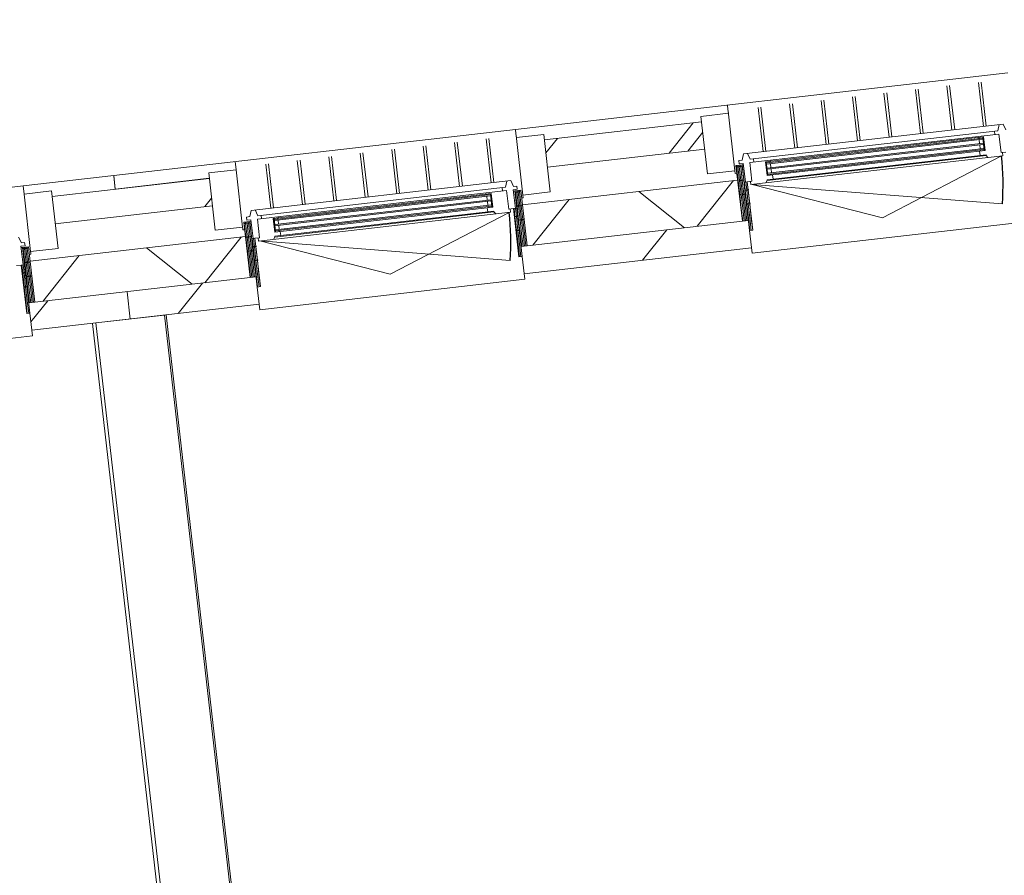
# Model space of a CAD drawing. Header units: metres. Extents: x 136266 to 136452, y 453403 to 453560.
# Tile 108 of 133: x 136324.49 to 136328.07, y 453519.94 to 453523.05. Entities that reach past the tile are written whole.
import ezdxf

# ---------------------------------------------------------------- set-up
doc = ezdxf.new("R2010")
doc.units = ezdxf.units.M
for name, color, linetype, lineweight in [('A-DETL-BEBOUWING', 253, 'Continuous', 9), ('A-DETL-GENF-4', 252, 'Continuous', 9), ('A-FLOR', 192, 'Continuous', 5)]:
    doc.layers.add(name, color=color, linetype=linetype, lineweight=lineweight)
pattern_1 = [(76.77799999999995, (1020.113961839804, 631.9547653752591), (-389.3964602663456, 91.4898722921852), [])]

# ---------------------------------------------------------------- blocks, each defined once
blk = doc.blocks.new('859-DO-0010 29-09-2022')
at = {"layer": 'A-DETL-BEBOUWING'}
h = blk.add_hatch(dxfattribs=at)
h.set_pattern_fill('FP_1444', color=256, angle=44.99999999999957, style=0, pattern_type=2)
h.set_pattern_definition([(256.7779999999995, (38612.97080786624, 77203.27247943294), (389.3964602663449, -91.48987229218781), []), (256.7779999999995, (37592.85684602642, 76571.31771405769), (389.3964602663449, -91.48987229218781), [])])
h.paths.add_polyline_path([(36369.95930916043, 75696.10468981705), (36662.17945400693, 75877.13355338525), (36609.51651187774, 75962.14305006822), (36317.29636703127, 75781.11418650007), (36361.62961576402, 75709.550635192)])
h.paths.add_polyline_path([(37703.54578837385, 76522.25459446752), (38192.35039430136, 76825.06651171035), (38139.68745217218, 76910.07600839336), (37650.88284624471, 76607.26409115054), (37677.21431730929, 76564.75934280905)])
h.paths.add_polyline_path([(39233.7167286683, 77470.18755279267), (39722.52133459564, 77772.99947003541), (39669.85839246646, 77858.00896671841), (39570.14225285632, 77796.23533560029), (39580.14821186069, 77780.08353123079), (39401.62826882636, 77669.49135275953), (39391.09568040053, 77685.31691293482), (39181.05378653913, 77555.1970494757), (39207.38525760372, 77512.69230113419)])
h.paths.add_polyline_path([(40763.8876689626, 78418.12051111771), (40954.45020213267, 78536.17301169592), (40908.64572223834, 78625.43129014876), (40711.22472683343, 78503.13000780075), (40737.55619789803, 78460.62525945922)])
h = blk.add_hatch(dxfattribs=at)
h.set_pattern_fill('FP_1445', color=256, angle=44.9999999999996, style=0, pattern_type=2)
h.set_pattern_definition([(256.7779999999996, (38723.74898463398, 77007.22288170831), (412.9549461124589, -97.02500956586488), []), (346.7779999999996, (38723.74898463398, 77007.22288170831), (97.02500956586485, 412.9549461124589), [])])
h.paths.add_polyline_path([(36514.78240001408, 75462.32857393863), (36897.11261134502, 75699.18015616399), (36818.11819815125, 75826.6944011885), (36435.78798682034, 75589.84281896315), (36486.82058791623, 75507.46504897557)])
h.paths.add_polyline_path([(37758.258812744, 76232.65575993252), (38427.28355163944, 76647.11311448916), (38348.28913844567, 76774.62735951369), (37679.26439955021, 76360.17000495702), (37691.70806603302, 76340.08320802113)])
h.paths.add_polyline_path([(39288.42975303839, 77180.58871825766), (39908.14898385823, 77564.50156637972), (39829.15457066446, 77692.01581140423), (39210.65374399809, 77306.13619272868), (39244.74229376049, 77251.10982426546)])
h.paths.add_polyline_path([(40867.90620140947, 78159.06618301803), (41080.4163496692, 78290.71511727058), (41011.70962982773, 78424.60253494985), (40788.91178821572, 78286.58042804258), (40839.15818438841, 78205.47176460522)])
h = blk.add_hatch(color=256, dxfattribs=at)
h.paths.add_polyline_path([(38440.54316206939, 76836.48360516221), (38452.44449160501, 76843.85641706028), (38450.33797391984, 76847.2567969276), (38438.43664438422, 76839.88398502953)])
h.paths.add_polyline_path([(38416.31820868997, 76875.58797363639), (38428.2195382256, 76882.96078553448), (38426.11302054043, 76886.36116540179), (38414.21169100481, 76878.98835350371)])
h.paths.add_polyline_path([(39101.06695129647, 77245.67466550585), (39112.96828083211, 77253.04747740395), (39110.86176314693, 77256.44785727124), (39098.96043361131, 77249.07504537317)])
h.paths.add_polyline_path([(39076.84199791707, 77284.77903398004), (39088.74332745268, 77292.15184587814), (39086.63680976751, 77295.55222574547), (39074.7354802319, 77288.17941384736)])
for points in [[(38418.42472637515, 76872.18759376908), (39090.84984513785, 77288.75146601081), (39088.74332745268, 77292.15184587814), (38416.31820868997, 76875.58797363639)], [(38428.43068537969, 76856.03578939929), (39100.8558041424, 77272.59966164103), (39098.74928645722, 77276.00004150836), (38426.32416769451, 76859.43616926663)], [(38438.43664438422, 76839.88398502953), (39110.86176314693, 77256.44785727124), (39108.75524546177, 77259.84823713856), (38436.33012669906, 76843.28436489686)], [(36888.25378608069, 75924.25463544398), (37560.67890484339, 76340.81850768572), (37558.57238715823, 76344.21888755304), (36886.14726839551, 75927.65501531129)], [(36898.25974508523, 75908.1028310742), (37570.68486384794, 76324.66670331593), (37568.57834616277, 76328.06708318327), (36896.15322740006, 75911.50321094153)], [(36908.26570408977, 75891.95102670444), (37580.69082285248, 76308.51489894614), (37578.58430516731, 76311.91527881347), (36906.15918640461, 75895.35140657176)]]:
    blk.add_hatch(color=256, dxfattribs=at).paths.add_polyline_path(points)
h = blk.add_hatch(dxfattribs=at)
h.set_pattern_fill('FP_939', color=256, style=0, pattern_type=2)
h.set_pattern_definition([(121.778, (38469.54358206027, 76671.50070827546), (43.1848243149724, 26.75277460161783), [50.8, 0, 0, 0]), (121.778, (38465.22558206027, 76668.82470827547), (43.1848243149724, 26.75277460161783), [50.8, 0, 0, 0]), (121.778, (38460.90658206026, 76666.14970827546), (43.1848243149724, 26.75277460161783), [50.8, 0, 0, 0]), (121.778, (38456.58858206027, 76663.47470827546), (43.1848243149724, 26.75277460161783), [50.8, 0, 0, 0]), (121.778, (38452.26958206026, 76660.79870827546), (43.1848243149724, 26.75277460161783), [50.8, 0, 0, 0]), (121.778, (38447.95158206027, 76658.12370827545), (43.1848243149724, 26.75277460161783), [50.8, 0, 0, 0]), (121.778, (38443.63258206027, 76655.44870827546), (43.1848243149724, 26.75277460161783), [50.8, 0, 0, 0]), (121.778, (38439.31458206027, 76652.77370827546), (43.1848243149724, 26.75277460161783), [50.8, 0, 0, 0]), (121.778, (38434.99558206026, 76650.09770827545), (43.1848243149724, 26.75277460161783), [50.8, 0, 0, 0]), (121.778, (38430.67758206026, 76647.42270827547), (43.1848243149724, 26.75277460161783), [50.8, 0, 0, 0])])
h.paths.add_polyline_path([(38427.28355163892, 76647.11311449), (38445.98564090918, 76658.6989617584), (38339.07986838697, 76831.26824002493), (38320.37777911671, 76819.68239275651), (38423.48816383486, 76653.23969978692)])
h = blk.add_hatch(dxfattribs=at)
h.set_pattern_fill('FP_1658', color=256, scale=0.9999999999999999, angle=-58.22199999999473, style=0, pattern_type=2)
h.set_pattern_definition([(121.7780000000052, (38507.73053500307, 76651.63238887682), (43.18482431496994, 26.75277460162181), [50.8, 0, 0, 0]), (121.7780000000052, (38503.41205257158, 76648.95711141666), (43.18482431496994, 26.75277460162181), [50.8, 0, 0, 0]), (121.7780000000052, (38499.09357014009, 76646.2818339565), (43.18482431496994, 26.75277460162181), [50.8, 0, 0, 0]), (121.7780000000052, (38494.77508770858, 76643.60655649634), (43.18482431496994, 26.75277460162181), [50.8, 0, 0, 0]), (121.7780000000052, (38490.45660527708, 76640.93127903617), (43.18482431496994, 26.75277460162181), [50.8, 0, 0, 0]), (121.7780000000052, (38486.13812284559, 76638.25600157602), (43.18482431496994, 26.75277460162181), [50.8, 0, 0, 0]), (121.7780000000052, (38481.81964041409, 76635.58072411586), (43.18482431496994, 26.75277460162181), [50.8, 0, 0, 0]), (121.7780000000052, (38477.5011579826, 76632.9054466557), (43.18482431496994, 26.75277460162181), [50.8, 0, 0, 0]), (121.7780000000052, (38473.18267555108, 76630.23016919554), (43.18482431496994, 26.75277460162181), [50.8, 0, 0, 0]), (121.7780000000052, (38468.8641931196, 76627.55489173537), (43.18482431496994, 26.75277460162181), [50.8, 0, 0, 0])])
h.paths.add_polyline_path([(38445.98564090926, 76658.69896175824), (38465.47092949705, 76627.24544798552), (38475.67206909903, 76633.56500104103), (38382.4586615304, 76784.03181016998), (38372.25752192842, 76777.71225711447)])
h = blk.add_hatch(dxfattribs=at)
h.set_pattern_fill('FP_841', color=256, angle=44.99999999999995, style=0, pattern_type=2)
h.set_pattern_definition(pattern_1)
h.paths.add_polyline_path([(37792.21966560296, 76136.06041598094), (38498.64858303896, 76573.68946507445), (38445.98564090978, 76658.69896175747), (37739.55672347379, 76221.06991266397), (37759.04201206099, 76189.61639889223)])
h = blk.add_hatch(dxfattribs=at)
h.set_pattern_fill('FP_1446', color=256, angle=121.7780000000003, style=0, pattern_type=2)
h.set_pattern_definition([(45.00000000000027, (0.0001449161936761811, 6.869106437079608e-05), (-282.8427124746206, 282.8427124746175), []), (45.00000000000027, (1200.000017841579, 0.0003493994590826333), (-282.8427124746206, 282.8427124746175), [])])
h.paths.add_polyline_path([(37665.93293960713, 76393.08310532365), (37750.94243629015, 76445.74604745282), (37640.35025781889, 76624.26599048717), (37555.34076113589, 76571.603048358), (37658.41107518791, 76405.22503819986)])
h = blk.add_hatch(dxfattribs=at)
h.set_pattern_fill('FP_419', color=256, angle=-58.22199999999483, style=0, pattern_type=2)
h.set_pattern_definition([(121.7780000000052, (37717.60355556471, 76205.67737358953), (-43.18482431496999, -26.75277460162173), [50.8, 0, 0, 0]), (121.7780000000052, (37721.92203799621, 76208.35265104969), (-43.18482431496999, -26.75277460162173), [50.8, 0, 0, 0]), (121.7780000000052, (37726.2405204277, 76211.02792850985), (-43.18482431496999, -26.75277460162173), [50.8, 0, 0, 0]), (121.7780000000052, (37730.55900285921, 76213.70320597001), (-43.18482431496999, -26.75277460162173), [50.8, 0, 0, 0]), (121.7780000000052, (37734.87748529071, 76216.37848343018), (-43.18482431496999, -26.75277460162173), [50.8, 0, 0, 0]), (121.7780000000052, (37739.19596772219, 76219.05376089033), (-43.18482431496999, -26.75277460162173), [50.8, 0, 0, 0]), (121.7780000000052, (37743.51445015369, 76221.72903835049), (-43.18482431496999, -26.75277460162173), [50.8, 0, 0, 0]), (121.7780000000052, (37747.83293258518, 76224.40431581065), (-43.18482431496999, -26.75277460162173), [50.8, 0, 0, 0]), (121.7780000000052, (37752.15141501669, 76227.07959327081), (-43.18482431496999, -26.75277460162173), [50.8, 0, 0, 0]), (121.7780000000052, (37756.46989744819, 76229.75487073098), (-43.18482431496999, -26.75277460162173), [50.8, 0, 0, 0])])
h.paths.add_polyline_path([(37739.55672347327, 76221.06991266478), (37758.25881274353, 76232.6557599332), (37651.35304022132, 76405.22503819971), (37632.65095095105, 76393.6391909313)])
h = blk.add_hatch(color=256, dxfattribs=at)
h.paths.add_polyline_path([(36910.37222177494, 75888.55064683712), (36922.27355131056, 75895.92345873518), (36920.16703362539, 75899.3238386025), (36908.26570408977, 75891.95102670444)])
h.paths.add_polyline_path([(36886.14726839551, 75927.65501531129), (36898.04859793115, 75935.02782720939), (36895.94208024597, 75938.4282070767), (36884.04075071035, 75931.05539517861)])
h.paths.add_polyline_path([(37570.89601100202, 76297.74170718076), (37582.79734053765, 76305.11451907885), (37580.69082285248, 76308.51489894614), (37568.78949331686, 76301.14208704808)])
h.paths.add_polyline_path([(37546.67105762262, 76336.84607565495), (37558.57238715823, 76344.21888755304), (37556.46586947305, 76347.61926742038), (37544.56453993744, 76340.24645552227)])
h = blk.add_hatch(dxfattribs=at)
h.set_pattern_fill('FP_1659', color=256, scale=0.9999999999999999, angle=-58.22199999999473, style=0, pattern_type=2)
h.set_pattern_definition([(121.7780000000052, (37718.38675488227, 76162.63801254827), (-43.18482431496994, -26.75277460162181), [50.8, 0, 0, 0]), (121.7780000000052, (37722.70523731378, 76165.31329000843), (-43.18482431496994, -26.75277460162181), [50.8, 0, 0, 0]), (121.7780000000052, (37727.02371974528, 76167.9885674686), (-43.18482431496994, -26.75277460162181), [50.8, 0, 0, 0]), (121.7780000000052, (37731.34220217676, 76170.66384492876), (-43.18482431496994, -26.75277460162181), [50.8, 0, 0, 0]), (121.7780000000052, (37735.66068460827, 76173.33912238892), (-43.18482431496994, -26.75277460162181), [50.8, 0, 0, 0]), (121.7780000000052, (37739.97916703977, 76176.01439984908), (-43.18482431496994, -26.75277460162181), [50.8, 0, 0, 0]), (121.7780000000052, (37744.29764947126, 76178.68967730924), (-43.18482431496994, -26.75277460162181), [50.8, 0, 0, 0]), (121.7780000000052, (37748.61613190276, 76181.36495476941), (-43.18482431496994, -26.75277460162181), [50.8, 0, 0, 0]), (121.7780000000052, (37752.93461433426, 76184.04023222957), (-43.18482431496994, -26.75277460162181), [50.8, 0, 0, 0]), (121.7780000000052, (37757.25309676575, 76186.71550968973), (-43.18482431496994, -26.75277460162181), [50.8, 0, 0, 0])])
h.paths.add_polyline_path([(37740.42735685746, 76196.87809856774), (37748.84087245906, 76183.29684583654), (37759.04201206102, 76189.61639889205), (37665.8286044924, 76340.08320802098), (37655.62746489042, 76333.76365496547), (37729.35558387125, 76214.75035960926)])
h = blk.add_hatch(dxfattribs=at)
h.set_pattern_fill('FP_939', color=256, style=0, pattern_type=2)
h.set_pattern_definition([(121.778, (36939.37264176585, 75723.5677499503), (43.1848243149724, 26.75277460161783), [50.8, 0, 0, 0]), (121.778, (36935.05464176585, 75720.89174995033), (43.1848243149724, 26.75277460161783), [50.8, 0, 0, 0]), (121.778, (36930.73564176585, 75718.21674995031), (43.1848243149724, 26.75277460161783), [50.8, 0, 0, 0]), (121.778, (36926.41764176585, 75715.54174995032), (43.1848243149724, 26.75277460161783), [50.8, 0, 0, 0]), (121.778, (36922.09864176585, 75712.86574995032), (43.1848243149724, 26.75277460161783), [50.8, 0, 0, 0]), (121.778, (36917.78064176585, 75710.1907499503), (43.1848243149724, 26.75277460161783), [50.8, 0, 0, 0]), (121.778, (36913.46164176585, 75707.51574995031), (43.1848243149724, 26.75277460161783), [50.8, 0, 0, 0]), (121.778, (36909.14364176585, 75704.84074995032), (43.1848243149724, 26.75277460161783), [50.8, 0, 0, 0]), (121.778, (36904.82464176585, 75702.16474995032), (43.1848243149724, 26.75277460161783), [50.8, 0, 0, 0]), (121.778, (36900.50664176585, 75699.48974995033), (43.1848243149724, 26.75277460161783), [50.8, 0, 0, 0])])
h.paths.add_polyline_path([(36897.11261134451, 75699.18015616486), (36915.81470061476, 75710.76600343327), (36808.90892809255, 75883.33528169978), (36790.2068388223, 75871.74943443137), (36893.31722354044, 75705.30674146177)])
h = blk.add_hatch(dxfattribs=at)
h.set_pattern_fill('FP_1658', color=256, scale=0.9999999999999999, angle=-58.22199999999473, style=0, pattern_type=2)
h.set_pattern_definition([(121.7780000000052, (36977.55959470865, 75703.69943055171), (43.18482431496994, 26.75277460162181), [50.8, 0, 0, 0]), (121.7780000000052, (36973.24111227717, 75701.02415309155), (43.18482431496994, 26.75277460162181), [50.8, 0, 0, 0]), (121.7780000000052, (36968.92262984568, 75698.34887563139), (43.18482431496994, 26.75277460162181), [50.8, 0, 0, 0]), (121.7780000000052, (36964.60414741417, 75695.67359817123), (43.18482431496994, 26.75277460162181), [50.8, 0, 0, 0]), (121.7780000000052, (36960.28566498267, 75692.99832071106), (43.18482431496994, 26.75277460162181), [50.8, 0, 0, 0]), (121.7780000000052, (36955.96718255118, 75690.32304325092), (43.18482431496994, 26.75277460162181), [50.8, 0, 0, 0]), (121.7780000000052, (36951.64870011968, 75687.64776579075), (43.18482431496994, 26.75277460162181), [50.8, 0, 0, 0]), (121.7780000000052, (36947.33021768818, 75684.97248833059), (43.18482431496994, 26.75277460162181), [50.8, 0, 0, 0]), (121.7780000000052, (36943.01173525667, 75682.29721087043), (43.18482431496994, 26.75277460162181), [50.8, 0, 0, 0]), (121.7780000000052, (36938.69325282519, 75679.62193341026), (43.18482431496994, 26.75277460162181), [50.8, 0, 0, 0])])
h.paths.add_polyline_path([(36915.81470061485, 75710.76600343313), (36935.29998920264, 75679.31248966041), (36945.50112880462, 75685.63204271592), (36852.28772123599, 75836.09885184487), (36842.08658163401, 75829.77929878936)])
h = blk.add_hatch(dxfattribs=at)
h.set_pattern_fill('FP_1423', color=256, angle=45.00000000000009, style=0, pattern_type=2)
h.set_pattern_definition([(256.7780000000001, (34022.03972592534, 74359.21475928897), (389.3964602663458, -91.48987229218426), []), (256.7780000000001, (33001.92647119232, 73727.25928680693), (389.3964602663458, -91.48987229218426), [])])
h.paths.add_polyline_path([(31779.44648828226, 72852.30581486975), (32071.66662155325, 73033.33467126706), (32019.00367942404, 73118.34416795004), (31726.78354615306, 72937.31531155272), (31753.11501721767, 72894.81056321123)])
h.paths.add_polyline_path([(33113.03295592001, 73678.45571234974), (33601.83756184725, 73981.26762959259), (33549.17461971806, 74066.27712627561), (33338.60609641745, 73935.83101861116), (33348.61182671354, 73919.67958342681), (33170.0918836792, 73809.08740495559), (33159.55929525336, 73824.91245426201), (33060.37001379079, 73763.46520903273), (33094.23860284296, 73708.79390522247)])
h.paths.add_polyline_path([(34643.20389621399, 74626.38867067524), (35132.00850214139, 74929.20058791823), (35079.34556001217, 75014.21008460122), (34590.54095408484, 74711.39816735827), (34616.87242514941, 74668.89341901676)])
h.paths.add_polyline_path([(36173.37483650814, 75574.32162900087), (36369.95930916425, 75696.10468984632), (36317.29636703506, 75781.11418652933), (36120.71189437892, 75659.33112568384), (36147.04336544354, 75616.82637734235)])
h = blk.add_hatch(dxfattribs=at)
h.set_pattern_fill('FP_841', color=256, angle=44.99999999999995, style=0, pattern_type=2)
h.set_pattern_definition(pattern_1)
h.paths.add_polyline_path([(36567.4453421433, 75377.31907725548), (36968.47764274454, 75625.75650674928), (36915.81470061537, 75710.76600343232), (36514.78240001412, 75462.3285739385)])
h = blk.add_hatch(dxfattribs=at)
h.set_pattern_fill('FP_1426', color=256, scale=0.9999999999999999, angle=121.7780000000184, style=0, pattern_type=2)
h.set_pattern_definition([(45.0000000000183, (0.0001333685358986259, 6.153807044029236e-05), (-282.8427124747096, 282.8427124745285), []), (45.0000000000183, (1200.000006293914, 0.0003422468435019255), (-282.8427124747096, 282.8427124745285), [])])
h.paths.add_polyline_path([(36135.76198774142, 75445.15013985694), (36220.77148442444, 75497.81308198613), (36110.17930595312, 75676.33302502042), (36025.16980927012, 75623.67008289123), (36128.24012331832, 75457.2920727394)])
h = blk.add_hatch(dxfattribs=at)
h.set_pattern_fill('FP_1419', color=256, angle=44.99999999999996, style=0, pattern_type=2)
h.set_pattern_definition([(256.7779999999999, (34140.53173056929, 74167.9430820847), (412.9549461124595, -97.02500956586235), []), (346.778, (34140.53173056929, 74167.9430820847), (97.02500956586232, 412.9549461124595), [])])
h.paths.add_polyline_path([(31924.26957911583, 72618.529698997), (32257.29427079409, 72824.83676761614), (32178.29985760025, 72952.35101264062), (31845.27516592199, 72746.04394402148)])
h.paths.add_polyline_path([(33217.05148834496, 73419.40138425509), (33836.77071916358, 73803.31423237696), (33757.77630596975, 73930.82847740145), (33138.05707515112, 73546.91562927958)])
h.paths.add_polyline_path([(34697.9169205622, 74336.78983614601), (35366.94165945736, 74751.24719070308), (35287.94724626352, 74878.76143572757), (34618.92250736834, 74464.3040811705), (34631.36617385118, 74444.2172842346)])
h.paths.add_polyline_path([(36228.08786085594, 75284.72279447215), (36514.78239999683, 75462.32857397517), (36435.78798680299, 75589.84281899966), (36149.0934476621, 75412.23703949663), (36161.53711414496, 75392.1502425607)])
h = blk.add_hatch(dxfattribs=at)
h.set_pattern_fill('FP_419', color=256, angle=-58.22199999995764, style=0, pattern_type=2)
h.set_pattern_definition([(121.7780000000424, (36187.43260367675, 75257.74440812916), (-43.18482431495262, -26.75277460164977), [50.8, 0, 0, 0]), (121.7780000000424, (36191.75108610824, 75260.41968558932), (-43.18482431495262, -26.75277460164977), [50.8, 0, 0, 0]), (121.7780000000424, (36196.06956853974, 75263.09496304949), (-43.18482431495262, -26.75277460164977), [50.8, 0, 0, 0]), (121.7780000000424, (36200.38805097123, 75265.77024050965), (-43.18482431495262, -26.75277460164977), [50.8, 0, 0, 0]), (121.7780000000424, (36204.70653340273, 75268.44551796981), (-43.18482431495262, -26.75277460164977), [50.8, 0, 0, 0]), (121.7780000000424, (36209.02501583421, 75271.12079542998), (-43.18482431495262, -26.75277460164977), [50.8, 0, 0, 0]), (121.7780000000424, (36213.34349826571, 75273.79607289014), (-43.18482431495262, -26.75277460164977), [50.8, 0, 0, 0]), (121.7780000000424, (36217.6619806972, 75276.4713503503), (-43.18482431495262, -26.75277460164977), [50.8, 0, 0, 0]), (121.7780000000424, (36221.9804631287, 75279.14662781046), (-43.18482431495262, -26.75277460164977), [50.8, 0, 0, 0]), (121.7780000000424, (36226.29894556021, 75281.82190527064), (-43.18482431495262, -26.75277460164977), [50.8, 0, 0, 0])])
h.paths.add_polyline_path([(36209.38577158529, 75273.13694720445), (36228.08786085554, 75284.72279447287), (36121.18208833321, 75457.2920727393), (36102.47999906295, 75445.70622547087)])
h = blk.add_hatch(dxfattribs=at)
h.set_pattern_fill('FP_841', color=256, angle=44.99999999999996, style=0, pattern_type=2)
h.set_pattern_definition([(76.77799999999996, (1020.113961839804, 631.9547653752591), (-389.3964602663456, 91.48987229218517), [])])
h.paths.add_polyline_path([(36262.04871371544, 75188.12745051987), (36567.44534212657, 75377.31907729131), (36514.78239999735, 75462.3285739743), (36209.38577158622, 75273.13694720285), (36228.871060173, 75241.68343343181)])
h = blk.add_hatch(dxfattribs=at)
h.set_pattern_fill('FP_1659', color=256, angle=-58.22199999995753, style=0, pattern_type=2)
h.set_pattern_definition([(121.7780000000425, (36188.21580299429, 75214.70504708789), (-43.18482431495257, -26.75277460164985), [50.8, 0, 0, 0]), (121.7780000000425, (36192.53428542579, 75217.38032454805), (-43.18482431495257, -26.75277460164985), [50.8, 0, 0, 0]), (121.7780000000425, (36196.85276785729, 75220.05560200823), (-43.18482431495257, -26.75277460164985), [50.8, 0, 0, 0]), (121.7780000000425, (36201.17125028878, 75222.73087946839), (-43.18482431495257, -26.75277460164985), [50.8, 0, 0, 0]), (121.7780000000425, (36205.48973272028, 75225.40615692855), (-43.18482431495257, -26.75277460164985), [50.8, 0, 0, 0]), (121.7780000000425, (36209.80821515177, 75228.08143438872), (-43.18482431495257, -26.75277460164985), [50.8, 0, 0, 0]), (121.7780000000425, (36214.12669758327, 75230.7567118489), (-43.18482431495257, -26.75277460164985), [50.8, 0, 0, 0]), (121.7780000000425, (36218.44518001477, 75233.43198930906), (-43.18482431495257, -26.75277460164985), [50.8, 0, 0, 0]), (121.7780000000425, (36222.76366244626, 75236.10726676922), (-43.18482431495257, -26.75277460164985), [50.8, 0, 0, 0]), (121.7780000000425, (36227.08214487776, 75238.78254422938), (-43.18482431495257, -26.75277460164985), [50.8, 0, 0, 0])])
h.paths.add_polyline_path([(36210.25640496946, 75248.9451331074), (36218.66992057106, 75235.36388037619), (36228.87106017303, 75241.6834334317), (36135.65765260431, 75392.15024256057), (36125.45651300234, 75385.83068950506), (36199.18463198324, 75266.8173941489)])
for centre in [(38403.22982901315, 76782.78337074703), (36873.0588887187, 75834.85041242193)]:
    blk.add_arc(centre, 911.0000000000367, 20.7780000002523, 31.77800000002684)
for p, q in [((39069.70671640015, 77545.04868046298), (37539.53578766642, 76597.1157292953)), ((39072.57554496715, 77331.54223327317), (38987.74301947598, 77468.48046731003)), ((39081.07649463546, 77336.80852748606), (38996.24396914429, 77473.74676152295)), ((38974.81462378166, 77270.9798498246), (38889.98209829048, 77407.91808386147)), ((38983.31557344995, 77276.24614403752), (38898.48304795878, 77413.1843780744)), ((39133.7823941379, 77369.45955876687), (38327.04227061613, 76869.68823796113)), ((39121.88106460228, 77362.0867468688), (39126.66615213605, 77339.17162222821)), ((39152.16900114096, 77354.97050486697), (39133.7823941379, 77369.45955876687)), ((39126.66615213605, 77339.17162222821), (38357.33020715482, 76862.5719959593)), ((39135.53599009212, 77330.55037089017), (38361.0994753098, 76850.79096809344)), ((38877.05370259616, 77210.41746637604), (38792.22117710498, 77347.35570041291)), ((38885.55465226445, 77215.68376058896), (38800.72212677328, 77352.62199462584)), ((39116.46501253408, 77332.8520691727), (39122.78456558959, 77322.65092957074)), ((39135.53599009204, 77330.55037089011), (39171.34679073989, 77272.74391314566)), ((38411.66140610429, 76877.40846523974), (39089.18709466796, 77297.13211400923)), ((39088.74332745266, 77292.15184587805), (38416.31820868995, 76875.58797363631)), ((38787.79373107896, 77155.12137714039), (38702.96120558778, 77292.05961117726)), ((39070.07867764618, 77289.99990545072), (39072.18519533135, 77286.59952558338)), ((39112.96828083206, 77253.04747740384), (39086.63680976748, 77295.55222574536)), ((39115.51856573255, 77254.62736566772), (39086.63680976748, 77295.55222574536)), ((39089.18709466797, 77297.13211400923), (39115.51856573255, 77254.62736566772)), ((39089.18709466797, 77297.13211400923), (39112.96828083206, 77253.04747740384)), ((38398.97935417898, 76780.15022364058), (39181.91681862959, 77265.17592065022)), ((38418.42472637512, 76872.18759376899), (39090.84984513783, 77288.75146601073)), ((39098.7492864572, 77276.00004150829), (38426.3241676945, 76859.43616926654)), ((38428.43068537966, 76856.03578939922), (39100.85580414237, 77272.59966164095)), ((39108.75524546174, 77259.84823713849), (38436.33012669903, 76843.28436489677)), ((39115.51856573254, 77254.62736566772), (38437.99287716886, 76834.90371689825)), ((38438.4366443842, 76839.88398502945), (39110.86176314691, 77256.44785727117)), ((38779.29278141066, 77149.85508292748), (38694.46025591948, 77286.79331696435)), ((39177.66634379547, 77262.54277354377), (38881.9904960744, 76874.89361877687)), ((39074.73548023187, 77288.17941384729), (39076.84199791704, 77284.77903397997)), ((39078.94851560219, 77281.37865411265), (39086.84795692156, 77268.6272296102)), ((39088.95447460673, 77265.22684974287), (39096.85391592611, 77252.47542524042)), ((39171.34679073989, 77272.74391314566), (39185.79840518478, 77281.69661331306)), ((39181.91681862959, 77265.17592065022), (39175.59726557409, 77275.37706025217)), ((38444.2974544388, 76820.92901455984), (39125.22352286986, 77242.75918101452)), ((38445.68371200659, 76818.69129191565), (39126.60978043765, 77240.52145837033)), ((38681.53186022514, 77089.29269947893), (38596.69933473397, 77226.23093351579)), ((38690.03280989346, 77094.55899369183), (38605.20028440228, 77231.4972277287)), ((39098.51666639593, 77244.09477724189), (39106.52143359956, 77231.17333374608)), ((39098.96043361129, 77249.0750453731), (39101.06695129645, 77245.67466550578)), ((39125.22352286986, 77242.75918101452), (39126.60978043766, 77240.52145837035)), ((39126.60978043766, 77240.52145837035), (39135.78129536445, 77236.59520335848)), ((38583.77093903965, 77028.73031603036), (38498.93841354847, 77165.66855006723)), ((38592.27188870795, 77033.99661024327), (38507.43936321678, 77170.93484428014)), ((38486.01001785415, 76968.1679325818), (38401.17749236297, 77105.10616661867)), ((38403.22982901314, 76782.78337074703), (39254.98017344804, 77105.9587886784)), ((38494.51096752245, 76973.4342267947), (38409.67844203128, 77110.37246083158)), ((38388.24909666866, 76907.60554913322), (38303.41657117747, 77044.54378317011)), ((38396.75004633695, 76912.87184334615), (38311.91752084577, 77049.81007738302)), ((39332.92319432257, 77066.99147497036), (38509.18117146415, 76556.6875657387)), ((38201.54956807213, 77000.10385553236), (38198.36546623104, 77005.24369170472)), ((38198.36547779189, 77005.24369886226), (38199.75224742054, 77003.00514963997)), ((38214.16436042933, 76979.74084985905), (38129.15486374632, 76927.07790772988)), ((38199.75225101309, 77003.0051438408), (38201.54958486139, 77000.1038542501)), ((38203.94600072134, 76996.23548955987), (38201.54957330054, 77000.10384709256)), ((38201.54958878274, 77000.10384792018), (38203.94601718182, 76996.23548880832)), ((38206.78958567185, 76991.6453220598), (38203.94600562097, 76996.23548165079)), ((38203.946021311, 76996.23548214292), (38206.7896019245, 76991.64532164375)), ((38209.9000294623, 76986.6243860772), (38206.78959036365, 76991.64531448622)), ((38206.78960621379, 76991.6453147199), (38209.90004555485, 76986.62438591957)), ((38214.16434443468, 76979.74084985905), (38209.900033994, 76986.62437876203)), ((38324.75653890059, 76801.22090682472), (38209.90004998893, 76986.62437876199)), ((38139.66024386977, 76910.119928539), (37650.8556379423, 76607.30801129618)), ((38139.68745217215, 76910.07600839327), (37650.88284624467, 76607.26409115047)), ((38129.15486374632, 76927.07790772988), (38239.74704221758, 76748.55796469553)), ((38327.04227061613, 76869.68823796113), (38331.82735814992, 76846.77311332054)), ((38357.33020715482, 76862.5719959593), (38338.94360015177, 76877.06104985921)), ((38373.85089981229, 76858.69040941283), (38367.53134675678, 76868.89154901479)), ((38881.9904960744, 76874.89361877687), (38403.22982901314, 76782.78337074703)), ((38411.66140610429, 76877.40846523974), (38437.99287716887, 76834.90371689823)), ((38440.54316206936, 76836.48360516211), (38411.66140610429, 76877.40846523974)), ((38440.54316206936, 76836.48360516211), (38414.21169100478, 76878.98835350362)), ((38414.21169100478, 76878.98835350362), (38437.99287716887, 76834.90371689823)), ((38428.21953822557, 76882.9607855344), (38426.1130205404, 76886.36116540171)), ((38428.66330544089, 76887.94105366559), (38426.55678775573, 76891.3414335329)), ((38438.22549723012, 76866.80898116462), (38430.32605591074, 76879.56040566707)), ((38448.23145623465, 76850.65717679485), (38440.33201491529, 76863.4086012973)), ((37703.54578837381, 76522.25459446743), (38192.35039430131, 76825.06651171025)), ((38331.82735814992, 76846.77311332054), (38321.62621854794, 76840.45356026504)), ((38321.62621854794, 76840.45356026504), (38327.94577160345, 76830.25242066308)), ((38327.94577160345, 76830.25242066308), (38340.6971961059, 76838.15186198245)), ((38343.33034322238, 76833.9013871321), (38339.07986838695, 76831.26824002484)), ((38340.6971961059, 76838.15186198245), (38376.50799675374, 76780.34540423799)), ((38396.91027595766, 76792.984510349), (38361.09947530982, 76850.79096809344)), ((38452.44449160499, 76843.8564170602), (38450.33797391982, 76847.25679692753)), ((38462.9995437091, 76832.51486182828), (38454.99477650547, 76845.43630532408)), ((38239.74704221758, 76748.55796469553), (38324.75653890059, 76801.22090682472)), ((38330.01673072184, 76792.7297819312), (38324.76575630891, 76801.20600209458)), ((38335.11731208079, 76795.88956561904), (38330.01673072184, 76792.7297819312)), ((38382.45866153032, 76784.03181019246), (38396.91027595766, 76792.984510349)), ((38392.65980112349, 76790.35136324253), (38398.97935417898, 76780.15022364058)), ((38445.68371200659, 76818.69129191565), (38444.2974544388, 76820.92901455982)), ((38445.11487744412, 76808.7309409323), (38445.68371200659, 76818.69129191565)), ((38348.28913844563, 76774.62735951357), (37679.26439955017, 76360.17000495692)), ((37758.25881274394, 76232.65575993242), (38427.2835516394, 76647.11311448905)), ((37640.35025781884, 76624.26599048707), (37555.34076113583, 76571.6030483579)), ((37750.9424362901, 76445.74604745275), (37640.35025781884, 76624.26599048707)), ((38509.18117146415, 76556.6875657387), (38465.47092949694, 76627.24544798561)), ((37539.53577610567, 76597.11572213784), (36291.00129832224, 75823.65509108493)), ((37539.54186693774, 76597.10589020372), (37542.72596877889, 76591.96605403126)), ((37540.92864812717, 76594.8673481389), (37539.54187849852, 76597.1058973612)), ((37542.72598556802, 76591.96605274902), (37540.92865171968, 76594.8673423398)), ((37542.72597400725, 76591.96604559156), (37545.12240142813, 76588.09768805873)), ((37545.12241788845, 76588.09768730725), (37542.72598948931, 76591.9660464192)), ((37545.12240632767, 76588.09768014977), (37547.96598637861, 76583.50752055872)), ((37547.96600263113, 76583.50752014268), (37545.12242201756, 76588.09768064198)), ((37547.96599107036, 76583.5075129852), (37551.07643016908, 76578.48658457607)), ((37551.07644626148, 76578.4865844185), (37547.96600692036, 76583.50751321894)), ((37551.07643470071, 76578.48657726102), (37555.34074514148, 76571.6030483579)), ((37551.07645069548, 76578.48657726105), (37665.93293960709, 76393.08310532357)), ((37792.21966560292, 76136.06041598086), (38498.64858303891, 76573.68946507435)), ((37542.40460467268, 76383.60927494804), (37457.5720791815, 76520.54750898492)), ((37550.90555434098, 76388.87556916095), (37466.0730288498, 76525.81380319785)), ((37444.64368348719, 76323.04689149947), (37359.811157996, 76459.98512553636)), ((37453.14463315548, 76328.3131857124), (37368.3121076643, 76465.25141974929)), ((37665.93293960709, 76393.08310532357), (37750.9424362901, 76445.74604745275)), ((37603.61145384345, 76421.52660044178), (36796.87133032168, 75921.75527963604)), ((37346.88276230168, 76262.48450805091), (37262.05023681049, 76399.4227420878)), ((37355.38371196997, 76267.75080226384), (37270.5511864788, 76404.68903630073)), ((37591.71012430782, 76414.1537885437), (37596.4952118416, 76391.23866390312)), ((37621.9980608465, 76407.03754654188), (37603.61145384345, 76421.52660044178)), ((37632.19920044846, 76413.35709959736), (37621.9980608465, 76407.03754654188)), ((37625.76732900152, 76395.25651867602), (37638.51875350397, 76403.15595999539)), ((37661.57812964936, 76337.45006093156), (37625.76732900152, 76395.25651867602)), ((37638.51875350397, 76403.15595999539), (37632.19920044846, 76413.35709959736)), ((37596.4952118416, 76391.23866390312), (36827.15926686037, 75914.6390376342)), ((37605.36504979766, 76382.61741256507), (36830.92853501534, 75902.85800976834)), ((37586.29407223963, 76384.91911084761), (37592.61362529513, 76374.71797124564)), ((37605.36504979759, 76382.61741256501), (37641.17585044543, 76324.81095482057)), ((37632.65095095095, 76393.63919093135), (37628.40047611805, 76391.00604382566)), ((37665.94215701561, 76393.06820059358), (37671.19313142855, 76384.5919804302)), ((37671.19313142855, 76384.5919804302), (37666.09257318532, 76381.4322110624)), ((36881.49046580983, 75929.47550691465), (37559.01615437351, 76349.19915568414)), ((37558.5723871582, 76344.21888755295), (36886.14726839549, 75927.65501531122)), ((36888.25378608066, 75924.2546354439), (37560.67890484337, 76340.81850768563)), ((37568.57834616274, 76328.0670831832), (36896.15322740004, 75911.50321094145)), ((36898.2597450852, 75908.10283107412), (37570.68486384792, 76324.66670331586)), ((37249.12184111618, 76201.92212460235), (37164.28931562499, 76338.86035863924)), ((37257.62279078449, 76207.18841881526), (37172.7902652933, 76344.12665285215)), ((37539.90773735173, 76342.06694712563), (37542.0142550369, 76338.66656725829)), ((37544.56453993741, 76340.2464555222), (37546.67105762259, 76336.84607565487)), ((37548.77757530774, 76333.44569578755), (37556.67701662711, 76320.6942712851)), ((37582.79734053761, 76305.11451907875), (37556.46586947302, 76347.61926742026)), ((37585.34762543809, 76306.69440734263), (37556.46586947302, 76347.61926742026)), ((37559.01615437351, 76349.19915568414), (37585.34762543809, 76306.69440734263)), ((37559.01615437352, 76349.19915568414), (37582.79734053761, 76305.11451907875)), ((37641.17585044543, 76324.81095482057), (37655.62746489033, 76333.76365498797)), ((37651.74587833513, 76317.24296232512), (37645.42632527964, 76327.44410192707)), ((36868.80841388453, 75832.21726531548), (37651.74587833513, 76317.24296232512)), ((37578.58430516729, 76311.9152788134), (36906.15918640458, 75895.35140657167)), ((37585.34762543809, 76306.69440734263), (36907.82193687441, 75886.97075857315)), ((36908.26570408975, 75891.95102670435), (37580.69082285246, 76308.51489894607)), ((36914.12651414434, 75872.99605623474), (37595.05258257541, 76294.82622268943)), ((36915.51277171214, 75870.75833359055), (37596.43884014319, 76292.58850004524)), ((37647.49540350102, 76314.60981521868), (37351.81955577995, 75926.96066045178)), ((37558.78353431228, 76317.29389141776), (37566.68297563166, 76304.54246691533)), ((37568.34572610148, 76296.1618189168), (37576.35049330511, 76283.24037542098)), ((37568.78949331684, 76301.142087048), (37570.896011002, 76297.74170718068)), ((37596.43884014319, 76292.58850004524), (37595.0525825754, 76294.82622268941)), ((37605.61035506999, 76288.66224503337), (37596.43884014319, 76292.58850004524)), ((37151.36091993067, 76141.35974115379), (37066.52839443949, 76278.29797519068)), ((37159.86186959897, 76146.62603536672), (37075.0293441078, 76283.56426940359)), ((37053.59999874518, 76080.79735770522), (36968.76747325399, 76217.73559174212)), ((37062.10094841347, 76086.06365191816), (36977.26842292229, 76223.00188595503)), ((37802.75225402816, 76119.05851664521), (37759.04201206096, 76189.61639889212)), ((36955.83907755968, 76020.23497425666), (36871.00655206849, 76157.17320829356)), ((36873.05888871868, 75834.85041242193), (37724.80923315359, 76158.0258303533)), ((36964.34002722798, 76025.50126846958), (36879.50750173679, 76162.43950250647)), ((37802.75225402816, 76119.05851664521), (36979.01023116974, 75608.75460741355)), ((36858.07815637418, 75959.67259080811), (36773.24563088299, 76096.610824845)), ((36866.57910604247, 75964.93888502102), (36781.74658055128, 76101.87711905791)), ((36668.19452593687, 76057.31073337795), (36683.99340413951, 76031.8078915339)), ((36683.99342013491, 76031.80789153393), (36598.98392345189, 75979.14494940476)), ((36794.58559860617, 75853.2879484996), (36683.99342013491, 76031.80789153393)), ((36598.98392345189, 75979.14494940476), (36709.57610192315, 75800.62500637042)), ((36609.5165118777, 75962.14305006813), (36120.71189437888, 75659.33112568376)), ((36317.3116519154, 75781.18443095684), (36609.4893035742, 75962.1869702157)), ((36910.37222177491, 75888.55064683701), (36884.04075071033, 75931.05539517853)), ((36884.04075071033, 75931.05539517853), (36907.82193687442, 75886.97075857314)), ((36898.04859793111, 75935.0278272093), (36895.94208024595, 75938.42820707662)), ((36898.49236514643, 75940.0080953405), (36896.38584746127, 75943.4084752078)), ((36908.05455693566, 75918.87602283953), (36900.15511561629, 75931.62744734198)), ((36801.65641785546, 75898.84015499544), (36791.45527825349, 75892.52060193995)), ((36796.87133032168, 75921.75527963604), (36801.65641785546, 75898.84015499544)), ((36827.15926686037, 75914.6390376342), (36808.77265985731, 75929.12809153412)), ((36830.92853501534, 75902.85800976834), (36866.73933566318, 75845.0515520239)), ((36843.67995951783, 75910.75745108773), (36837.36040646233, 75920.9585906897)), ((37351.81955577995, 75926.96066045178), (36873.05888871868, 75834.85041242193)), ((36881.49046580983, 75929.47550691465), (36907.82193687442, 75886.97075857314)), ((36910.37222177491, 75888.55064683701), (36881.49046580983, 75929.47550691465)), ((36918.0605159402, 75902.72421846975), (36910.16107462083, 75915.4756429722)), ((36922.27355131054, 75895.92345873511), (36920.16703362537, 75899.32383860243)), ((36932.82860341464, 75884.58190350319), (36924.82383621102, 75897.50334699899)), ((36173.3748365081, 75574.32162900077), (36662.17945400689, 75877.13355338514)), ((36791.45527825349, 75892.52060193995), (36797.774831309, 75882.31946233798)), ((36797.774831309, 75882.31946233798), (36810.52625581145, 75890.21890365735)), ((36813.15940292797, 75885.96842880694), (36808.90892809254, 75883.33528169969)), ((36810.52625581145, 75890.21890365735), (36846.33705645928, 75832.4124459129)), ((36915.51277171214, 75870.75833359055), (36914.12651414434, 75872.99605623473)), ((36914.94393714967, 75860.79798260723), (36915.51277171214, 75870.75833359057)), ((36290.98601344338, 75823.58484665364), (36009.34955093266, 75649.11251937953)), ((36818.11819815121, 75826.69440118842), (36149.09344766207, 75412.23703949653)), ((36317.3116519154, 75781.18443095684), (36291.00738915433, 75823.64525915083)), ((36709.57610192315, 75800.62500637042), (36794.58559860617, 75853.2879484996)), ((36795.5930978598, 75851.66159872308), (36794.59481601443, 75853.27304376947)), ((36799.84579042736, 75844.79682360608), (36795.5930978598, 75851.66159872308)), ((36804.94637178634, 75847.95660729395), (36799.84579042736, 75844.79682360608)), ((36852.28772123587, 75836.09885186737), (36866.7393356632, 75845.0515520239)), ((36862.48886082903, 75842.41840491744), (36868.80841388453, 75832.21726531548)), ((36292.37887390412, 75821.33646549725), (36317.29636703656, 75781.11418652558)), ((36897.11261134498, 75699.18015616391), (36228.08786085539, 75284.72279447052)), ((36009.33501960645, 75649.1642928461), (35137.9876786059, 75109.3691360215)), ((36009.34111043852, 75649.15446091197), (36025.12855039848, 75623.67008289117)), ((36110.17930595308, 75676.33302502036), (36025.16980927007, 75623.67008289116)), ((36220.77148442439, 75497.81308198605), (36110.17930595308, 75676.33302502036)), ((36979.01023116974, 75608.75460741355), (36935.29998920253, 75679.31248966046)), ((36025.16980927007, 75623.67008289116), (36135.76198774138, 75445.15013985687)), ((36262.04871371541, 75188.12745051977), (36968.4776427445, 75625.7565067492)), ((36091.8271089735, 75459.10458101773), (36073.44050197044, 75473.59363491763)), ((36102.02824857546, 75465.42413407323), (36091.8271089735, 75459.10458101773)), ((36108.34780163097, 75455.22299447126), (36102.02824857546, 75465.42413407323)), ((36135.76198774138, 75445.15013985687), (36220.77148442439, 75497.81308198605)), ((36095.59637712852, 75447.32355315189), (36108.34780163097, 75455.22299447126)), ((36131.40717777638, 75389.51709540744), (36095.59637712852, 75447.32355315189)), ((36102.47999906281, 75445.7062254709), (36098.22952422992, 75443.07307836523)), ((36133.85102517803, 75448.16825018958), (36140.99237492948, 75436.64055113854)), ((36140.99237492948, 75436.64055113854), (36135.92162131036, 75433.49924558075)), ((36673.68852352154, 75443.17792384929), (36461.16478181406, 75311.52056852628)), ((36514.78240001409, 75462.3285739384), (36567.44534214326, 75377.3190772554)), ((36567.44534212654, 75377.31907729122), (36514.78239999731, 75462.3285739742)), ((41584.52657902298, 67516.01216912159), (36673.68852352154, 75443.17792384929)), ((36111.00489857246, 75376.87798929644), (36125.45651301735, 75385.83068946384)), ((36461.16478181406, 75311.52056852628), (41372.00283731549, 67384.35481379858)), ((36272.58130214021, 75171.12555118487), (36228.87106017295, 75241.68343343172)), ((36272.58130214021, 75171.12555118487), (35448.83927928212, 74660.82164195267))]:
    blk.add_line(p, q, dxfattribs=at)
at = {"layer": 'A-DETL-GENF-4'}
for p, q in [((38320.37777911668, 76819.68239275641), (38339.07986838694, 76831.26824002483)), ((38465.47092949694, 76627.24544798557), (38339.07986838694, 76831.26824002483)), ((38427.2835516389, 76647.11311448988), (38320.37777911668, 76819.68239275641)), ((38372.2575219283, 76777.71225711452), (38382.45866153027, 76784.03181017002)), ((38382.45866153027, 76784.03181017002), (38475.6720690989, 76633.56500104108)), ((38445.98564090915, 76658.6989617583), (38427.2835516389, 76647.11311448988)), ((38475.6720690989, 76633.56500104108), (38465.47092949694, 76627.24544798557)), ((37651.35304022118, 76405.22503819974), (37632.65095095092, 76393.63919093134)), ((37758.2588127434, 76232.65575993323), (37651.35304022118, 76405.22503819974)), ((37759.04201206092, 76189.61639889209), (37632.65095095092, 76393.63919093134)), ((37665.82860449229, 76340.08320802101), (37655.62746489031, 76333.7636549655)), ((37655.62746489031, 76333.7636549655), (37748.84087245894, 76183.29684583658)), ((37739.55672347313, 76221.06991266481), (37758.2588127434, 76232.65575993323)), ((37748.84087245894, 76183.29684583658), (37759.04201206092, 76189.61639889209)), ((36790.20683882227, 75871.74943443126), (36808.90892809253, 75883.33528169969)), ((36897.11261134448, 75699.18015616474), (36790.20683882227, 75871.74943443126)), ((36935.29998920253, 75679.31248966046), (36808.90892809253, 75883.33528169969)), ((36842.08658163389, 75829.7792987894), (36852.28772123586, 75836.09885184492)), ((36852.28772123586, 75836.09885184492), (36945.50112880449, 75685.63204271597)), ((36915.81470061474, 75710.76600343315), (36897.11261134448, 75699.18015616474)), ((36945.50112880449, 75685.63204271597), (36935.29998920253, 75679.31248966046)), ((36121.18208833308, 75457.29207273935), (36102.47999906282, 75445.70622547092)), ((36228.87106017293, 75241.68343343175), (36102.47999906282, 75445.70622547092)), ((36228.0878608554, 75284.72279447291), (36121.18208833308, 75457.29207273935)), ((36135.65765260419, 75392.1502425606), (36125.45651300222, 75385.83068950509)), ((36125.45651300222, 75385.83068950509), (36218.66992057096, 75235.36388037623)), ((36209.38577158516, 75273.13694720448), (36228.0878608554, 75284.72279447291)), ((36218.66992057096, 75235.36388037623), (36228.87106017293, 75241.68343343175))]:
    blk.add_line(p, q, dxfattribs=at)
at = {"layer": 'A-FLOR'}
for p, q in [((36678.76670846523, 75446.28208607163), (41589.58606201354, 67519.14652037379)), ((41361.01850849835, 67377.55010691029), (36450.19915495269, 75304.68567260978))]:
    blk.add_line(p, q, dxfattribs=at)

msp = doc.modelspace()

# ---------------------------------------------------------------- block references
at = {"xscale": 0.001, "yscale": 0.001, "zscale": 0.001, "rotation": 334.7650131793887}
msp.add_blockref('859-DO-0010 29-09-2022', (136259.6791283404, 453469.3710543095), dxfattribs=at)

doc.saveas('drawing.dxf')
